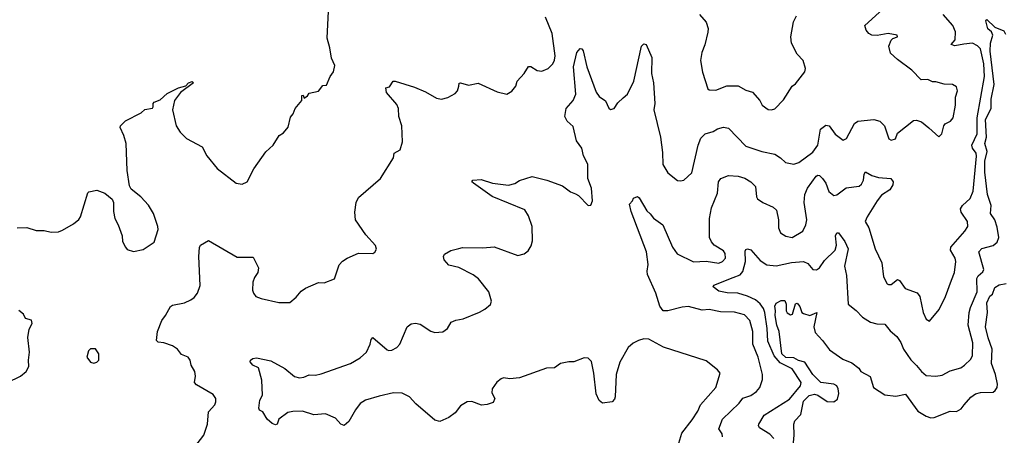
# Model space of a CAD drawing. Extents: x 2143765 to 2212931, y 878955 to 1017455.
# Tile 242 of 256: x 2198911 to 2205085, y 963014 to 965622. Entities that reach past the tile are written whole.
import ezdxf

# ---------------------------------------------------------------- set-up
doc = ezdxf.new("R2010")
doc.units = 0

msp = doc.modelspace()

# ---------------------------------------------------------------- linework, layer by layer
at = {"layer": '0CON20XD'}
for points in [[(2203286, 964936), (2203325, 964947.8), (2203355, 964941.1), (2203465, 964828.1), (2203565, 964794.4), (2203645, 964778), (2203681.2, 964755), (2203713.3, 964725), (2203765, 964715.7), (2203796.2, 964725), (2203885, 964790), (2203915.5, 964835), (2203933.1, 964935), (2203965, 964960.6), (2203986.4, 964956.4), (2204025, 964904), (2204075, 964866), (2204094.3, 964875.7), (2204145, 964971.2), (2204165.6, 964984.4), (2204265.7, 964995.7), (2204305, 964984), (2204334.2, 964955), (2204360, 964875), (2204375, 964866.7), (2204402.5, 964875), (2204415, 964910), (2204515, 964988.6), (2204535, 964991.4), (2204565, 964981.4), (2204612.2, 964942.2), (2204675, 964887.5), (2204693.3, 964905), (2204705, 964956.2), (2204715, 964968), (2204747.5, 964985), (2204763.8, 965006.2), (2204779.2, 965085), (2204778.6, 965135), (2204790.8, 965175), (2204785, 965200), (2204760, 965215), (2204707.3, 965217.3), (2204655, 965232.5), (2204635, 965232), (2204605, 965245.8), (2204563.3, 965245), (2204505, 965304), (2204415, 965371.2), (2204371.7, 965411.7), (2204361.2, 965455), (2204376.4, 965493.6), (2204386.4, 965503.6), (2204415.9, 965514.1), (2204412.5, 965525), (2204355.6, 965535.6), (2204287.1, 965522.9), (2204253.8, 965523.8), (2204234.7, 965534.7), (2204218, 965555), (2204211.2, 965585), (2204322.6, 965687.4)], [(2198895, 964316.2), (2198955, 964317.5), (2199015, 964298.8), (2199065, 964298.1), (2199107.8, 964287.8), (2199155, 964291.5), (2199179.1, 964300.9), (2199248.9, 964341.1), (2199281.1, 964368.9), (2199291.4, 964385), (2199337.5, 964535), (2199345, 964542.5), (2199395, 964552.5), (2199445, 964533.3), (2199490, 964495), (2199498.8, 964475), (2199498.3, 964418.3), (2199508, 964375), (2199528.8, 964335), (2199553.3, 964265), (2199555, 964230), (2199573.9, 964193.9), (2199585, 964180), (2199625, 964166.7), (2199685, 964180), (2199754.1, 964225.9), (2199779.2, 964305), (2199778, 964325), (2199749.2, 964405), (2199717.6, 964457.6), (2199669.8, 964509.8), (2199608.8, 964558.8), (2199598.8, 964578.8), (2199584, 964675), (2199577.5, 964845), (2199564.3, 964894.3), (2199540.8, 964945), (2199542.2, 964955), (2199575, 964987.9), (2199673.2, 965036.8), (2199695, 965058.9), (2199742.7, 965067.3), (2199748.2, 965075), (2199747.5, 965095), (2199755, 965103.8), (2199791, 965119), (2199835, 965157.7), (2199905.8, 965195), (2199952.7, 965207.3), (2199970, 965225), (2199993, 965233), (2200000, 965225), (2199918.6, 965165), (2199882.5, 965115), (2199868.8, 965055), (2199891.2, 964955), (2199916.7, 964915), (2199956.1, 964876.1), (2200055, 964823.3), (2200085, 964766.7), (2200148.8, 964688.8), (2200267.5, 964595), (2200305, 964590), (2200336.7, 964605), (2200380, 964685), (2200455, 964792.5), (2200500, 964835), (2200537.5, 964895), (2200565, 964912.5), (2200593.6, 964946.4), (2200609.3, 965010.7), (2200625, 965030), (2200637.5, 965065), (2200680, 965115), (2200680, 965145), (2200688.3, 965148.3), (2200695, 965130), (2200716.4, 965143.6), (2200725, 965160), (2200785, 965172.5), (2200811.7, 965208.3), (2200835, 965210), (2200857.5, 965265), (2200878.8, 965295), (2200886, 965335), (2200865, 965380), (2200856, 965445), (2200838.8, 965505), (2200848, 965675)], [(2199916.9, 962823.1), (2200065.6, 963014.4), (2200087.5, 963085), (2200095, 963162.5), (2200133.8, 963205), (2200141.2, 963225), (2200141.2, 963245), (2200125, 963270), (2200020.3, 963330.3), (2200006, 963345), (2200012.5, 963385), (2200008.1, 963415), (2199985.5, 963455), (2199979.4, 963485), (2199968, 963505), (2199925, 963521.9), (2199900.6, 963555), (2199870, 963575), (2199815, 963594.6), (2199779.1, 963599.1), (2199768.8, 963608.8), (2199774.7, 963665), (2199801.2, 963735), (2199825.4, 963765), (2199856.9, 963823.1), (2199868.6, 963831.4), (2199945, 963845.6), (2199984, 963865), (2200005, 963879.2), (2200025.7, 963905), (2200042.2, 963955), (2200034.5, 964135), (2200037.7, 964192.3), (2200045, 964206.7), (2200095, 964236.7), (2200275, 964131.9), (2200375, 964132.5), (2200409.2, 964065), (2200404.2, 964035), (2200382.5, 964005), (2200372.5, 963975), (2200371.2, 963925), (2200376.7, 963905), (2200392.5, 963885), (2200425, 963872.5), (2200535, 963847.1), (2200605, 963848), (2200645, 963880), (2200675, 963918), (2200703.2, 963936.8), (2200785, 963973.3), (2200819.3, 963970.7), (2200884.1, 963995.9), (2200915, 964083.3), (2200935, 964106.2), (2200965, 964126.2), (2201035, 964156.2), (2201125, 964153.8), (2201137.3, 964162.7), (2201147.3, 964182.7), (2201142, 964205), (2201082.1, 964272.1), (2201016.5, 964366.5), (2201011.4, 964415), (2201020.8, 964475), (2201035, 964506), (2201173.8, 964625), (2201254.2, 964755), (2201260, 964785), (2201296.2, 964805), (2201312, 964855), (2201307.8, 964955), (2201288.1, 965015), (2201286.7, 965065), (2201275, 965088.6), (2201210.6, 965165), (2201206.7, 965193.3), (2201230.7, 965199.3), (2201252.5, 965235), (2201265, 965236.2), (2201387.3, 965197.3), (2201455, 965170), (2201525, 965130), (2201555, 965122.5), (2201595, 965133.3), (2201640.5, 965159.5), (2201656.2, 965175), (2201664, 965205), (2201667, 965223), (2201673.9, 965226.1), (2201725, 965210.8), (2201785, 965224), (2201905, 965168), (2201965, 965153.3), (2201995.9, 965174.1), (2202022.5, 965205), (2202030, 965235), (2202075, 965283.3), (2202101.2, 965328.8), (2202115, 965328), (2202155, 965302), (2202185, 965298.8), (2202225, 965316.2), (2202253.8, 965345), (2202265, 965367.5), (2202267.9, 965395), (2202249.2, 965535), (2202208.1, 965638.1)], [(2203318.6, 963005), (2203315, 963023.3), (2203295.8, 963055), (2203318.5, 963115), (2203422.9, 963215), (2203445, 963247.5), (2203495, 963263.5), (2203531.2, 963288.8), (2203551.5, 963315), (2203569.5, 963365), (2203569.1, 963395), (2203541.2, 963505), (2203508.2, 963585), (2203507.7, 963665), (2203488.9, 963735), (2203455, 963770.6), (2203393.2, 963786.8), (2203305, 963788.2), (2203235, 963802.5), (2203189.4, 963799.4), (2203105, 963821.5), (2203065, 963818.5), (2202975, 963794.4), (2202945, 963795.6), (2202925.8, 963825), (2202899.3, 963905), (2202847.7, 964022.3), (2202845.4, 964044.6), (2202852.7, 964085), (2202841.3, 964165), (2202745, 964418.8), (2202734, 964465), (2202752.5, 964485), (2202758.8, 964501.2), (2202785, 964512.5), (2202794.4, 964505), (2202842.6, 964422.6), (2202864.6, 964404.6), (2202885, 964375.8), (2202944.5, 964334.5), (2203003.3, 964195), (2203033.1, 964153.1), (2203135, 964102.5), (2203215, 964106.7), (2203295, 964094.6), (2203318.6, 964105), (2203336.7, 964125), (2203334.5, 964154.5), (2203325, 964170.8), (2203266.2, 964206.2), (2203248, 964228), (2203236.5, 964255), (2203235.4, 964375), (2203249.1, 964440.9), (2203286.4, 964533.6), (2203292.5, 964605), (2203308, 964625), (2203355, 964643.1), (2203415, 964640), (2203458.3, 964628.3), (2203495.3, 964605.3), (2203525.6, 964575), (2203530.6, 964510.6), (2203537.1, 964497.1), (2203570, 964475), (2203635, 964446), (2203656.6, 964426.6), (2203669.4, 964365), (2203668.6, 964315), (2203682, 964285), (2203715, 964262.9), (2203755, 964256), (2203822, 964295), (2203841.1, 964335), (2203847.5, 964365), (2203829.6, 964475), (2203834.5, 964525), (2203851.5, 964565), (2203905, 964640), (2203915, 964646.9), (2203925, 964644.2), (2203944.2, 964625), (2203966, 964596), (2203984.7, 964544.7), (2204015, 964517.8), (2204035, 964522.9), (2204092.3, 964567.7), (2204175, 964577.7), (2204189.3, 964590.7), (2204201.3, 964615), (2204206.5, 964653.5), (2204215, 964668), (2204254.6, 964644.6), (2204295, 964632.1), (2204372.5, 964625), (2204387.5, 964605), (2204386.9, 964585), (2204366.7, 964555), (2204315, 964521.5), (2204286.9, 964485), (2204224.6, 964385.4), (2204212.9, 964355), (2204234.4, 964315), (2204275.6, 964185), (2204316.4, 964096.4), (2204327.7, 964007.7), (2204350, 963965), (2204359.3, 963959.3), (2204375, 963961.2), (2204415, 963991.4), (2204428, 963985), (2204463.8, 963935), (2204538.6, 963908.6), (2204554.5, 963884.5), (2204575.7, 963785), (2204595, 963743.3), (2204615, 963730), (2204676.1, 963803.9), (2204715.4, 963884.6), (2204752.9, 963987.1), (2204773.6, 964035), (2204781.5, 964105), (2204777.3, 964125), (2204747.4, 964175), (2204749.2, 964195), (2204838.2, 964295), (2204856.2, 964325), (2204853.8, 964355), (2204814.6, 964415), (2204809.6, 964435), (2204822.1, 964455), (2204871, 964499), (2204890.6, 964545), (2204910.8, 964765), (2204907.9, 964785), (2204886.2, 964816.2), (2204881.5, 964835), (2204914.8, 964905), (2204914.8, 965005), (2204959.8, 965265), (2204957.1, 965345), (2204935, 965438.9), (2204917.6, 965457.6), (2204885, 965473.8), (2204831.9, 965468.1), (2204775, 965457.1), (2204751.2, 965465), (2204776, 965495), (2204778.5, 965545), (2204762, 965585), (2204701.4, 965655)], [(2203173.3, 965653.3), (2203215.8, 965605.8), (2203227, 965567), (2203226.8, 965543.2), (2203207, 965463), (2203188, 965415), (2203180, 965365), (2203191.4, 965291.4), (2203225, 965187.5), (2203235, 965181.2), (2203275, 965179.2), (2203345, 965205.7), (2203415, 965205.7), (2203465, 965178.6), (2203506.5, 965166.5), (2203551.2, 965115), (2203566.2, 965085), (2203605, 965058), (2203625, 965056), (2203645, 965063.3), (2203700.3, 965119.7), (2203754, 965205), (2203775, 965218.8), (2203833.8, 965295), (2203837.5, 965315), (2203824, 965365), (2203786, 965405), (2203750.8, 965475), (2203747.1, 965515), (2203762.1, 965607.9), (2203782, 965645)], [(2203639.5, 962995), (2203615, 963021.9), (2203550.3, 963060.3), (2203542.5, 963075), (2203545.8, 963085), (2203580.1, 963139.9), (2203738.6, 963241.4), (2203806.4, 963325), (2203811.1, 963345), (2203755, 963432.1), (2203678.7, 963468.7), (2203641.9, 963511.9), (2203602.9, 963605), (2203598.5, 963685), (2203582.8, 963785), (2203575, 963809.2), (2203555, 963839.2), (2203525, 963864.3), (2203475, 963886.5), (2203413.8, 963905), (2203347.7, 963907.7), (2203295, 963918.4), (2203258.6, 963945), (2203263, 963957), (2203385, 964003.3), (2203428.1, 964021.9), (2203445, 964042.9), (2203461.6, 964105), (2203460.6, 964169.4), (2203465, 964180), (2203475, 964184.4), (2203495, 964178.2), (2203555, 964110.4), (2203595, 964084.6), (2203655, 964078.4), (2203751, 964099), (2203825, 964104.3), (2203852.5, 964092.5), (2203885, 964054.5), (2203907.8, 964052.2), (2203925, 964064.3), (2203958.4, 964111.6), (2204024, 964176), (2204033.1, 964206.9), (2204025.7, 964265), (2204035, 964283.8), (2204045, 964283.8), (2204085, 964230.8), (2204106.1, 964185), (2204081.8, 964075), (2204095.9, 964015.9), (2204105, 963836.7), (2204155, 963797.5), (2204195.8, 963755), (2204245, 963724.4), (2204285, 963714.4), (2204335, 963711.2), (2204370, 963670), (2204410.8, 963635), (2204436.3, 963596.3), (2204453.3, 963555), (2204497.8, 963487.8), (2204535, 963453.1), (2204564.7, 963414.7), (2204595, 963390), (2204655, 963384.4), (2204695, 963390.8), (2204745, 963418.6), (2204811.7, 963438.3), (2204835, 963454), (2204875, 963492), (2204885.4, 963515), (2204888.1, 963595), (2204858.5, 963705), (2204865.4, 963785), (2204872.1, 963815), (2204915.4, 963915), (2204912.7, 963997.3), (2204921.9, 964015), (2204949.8, 964040.2), (2204955.6, 964055), (2204924.4, 964165.6), (2204943.7, 964186.3), (2205015, 964205.6), (2205040.6, 964225), (2205050, 964255), (2205040.9, 964320.9), (2205025, 964365.6), (2204997.9, 964405), (2205002.5, 964455), (2204980, 964525), (2204963.2, 964665), (2204962.9, 964735), (2204977.9, 964795), (2204963.4, 964845), (2204972.4, 964885), (2204967.2, 964995), (2205003.4, 965065), (2205002.8, 965122.8), (2205020.3, 965215), (2204995.9, 965424.1), (2204999.2, 965475), (2205012.5, 965525), (2205005.3, 965545.3), (2204982.3, 965565), (2204970, 965615), (2204975, 965622.5), (2205025.5, 965575.5), (2205082, 965552), (2205091.6, 965531.6)], [(2203036.9, 962945), (2203062.4, 963027.6), (2203127.8, 963112.2), (2203162.7, 963165), (2203180.6, 963205), (2203275.9, 963314.1), (2203303.3, 963405), (2203286.7, 963425), (2203215, 963482.5), (2202947, 963567), (2202855, 963616.5), (2202825, 963620), (2202790.8, 963609.2), (2202756.9, 963593.1), (2202725.7, 963565), (2202675, 963473.8), (2202651.8, 963395), (2202645.8, 963255), (2202639.7, 963240.3), (2202625, 963224), (2202565, 963216.2), (2202545, 963232), (2202525.5, 963275), (2202511.9, 963405), (2202496.6, 963476.6), (2202475, 963498.8), (2202450.7, 963500.7), (2202385, 963474.3), (2202355, 963475.6), (2202302.5, 963465), (2202265, 963438.5), (2202213.3, 963435), (2202045, 963375.7), (2201985, 963368.6), (2201945, 963374.2), (2201930.9, 963369.1), (2201902.4, 963347.6), (2201872.9, 963305), (2201871.7, 963281.7), (2201890.8, 963245), (2201878.9, 963221.1), (2201843, 963207), (2201805.8, 963204.2), (2201745, 963225.6), (2201717.5, 963225), (2201675, 963200), (2201642.5, 963155), (2201602, 963125), (2201545, 963101.9), (2201515, 963109.4), (2201395, 963211.9), (2201355.3, 963255.3), (2201308.5, 963278.5), (2201255, 963280.7), (2201165, 963260.2), (2201079.2, 963235), (2201045.4, 963214.6), (2201015.8, 963174.2), (2200975, 963100), (2200945, 963076.2), (2200925, 963083.3), (2200892.1, 963122.1), (2200828.2, 963148.2), (2200755, 963143.2), (2200685, 963165.8), (2200624.1, 963164.1), (2200593.2, 963156.8), (2200536.7, 963115), (2200526, 963085), (2200515, 963080), (2200495, 963087.5), (2200462.5, 963115), (2200435, 963162.5), (2200415, 963172.5), (2200410, 963185), (2200416.7, 963235), (2200433, 963267), (2200429.5, 963359.5), (2200407.3, 963437.3), (2200373.3, 963455), (2200356.7, 963475), (2200357.5, 963485), (2200373.1, 963496.9), (2200395, 963500), (2200485, 963482.5), (2200572.6, 963432.6), (2200635, 963384.2), (2200665.8, 963374.2), (2200692, 963378), (2200725, 963394), (2200765, 963392.5), (2200801.1, 963398.9), (2200985, 963465.6), (2201045, 963499.4), (2201084.5, 963535.5), (2201109.2, 963585), (2201114.2, 963615.8), (2201125, 963627.5), (2201215, 963551.2), (2201225, 963546.2), (2201245, 963548.8), (2201275, 963564.2), (2201295, 963586), (2201340.8, 963695), (2201365, 963713.1), (2201392.4, 963717.6), (2201421.4, 963711.4), (2201488.6, 963668.6), (2201515, 963659.4), (2201565, 963664.4), (2201594.3, 963685), (2201616.2, 963725), (2201645, 963736.9), (2201692.5, 963745), (2201795, 963786.9), (2201828, 963805), (2201864, 963835), (2201870, 963855), (2201851.9, 963915), (2201787.8, 963995), (2201755, 964021.1), (2201665, 964067.1), (2201602.6, 964082.6), (2201572.9, 964115), (2201568.8, 964135), (2201575, 964150), (2201615, 964173.8), (2201665, 964186.2), (2201687.7, 964192.3), (2201815, 964190), (2201885, 964197.3), (2202035, 964142), (2202075, 964152), (2202098.9, 964171.1), (2202117.6, 964202.4), (2202127.1, 964235), (2202123.8, 964325), (2202102, 964392), (2202078.9, 964428.9), (2201872.6, 964512.6), (2201756.2, 964595), (2201746.7, 964605), (2201752.5, 964615), (2201805, 964620), (2201875, 964596.4), (2201975, 964584.2), (2202015, 964593.8), (2202045, 964613.3), (2202125, 964637.8), (2202215.3, 964615.3), (2202315, 964578.6), (2202365, 964542.5), (2202395, 964530), (2202415, 964518.8), (2202475, 964456.7), (2202493, 964457), (2202503.3, 964485), (2202496, 964565), (2202474.2, 964625), (2202472.7, 964715), (2202446.9, 964766.9), (2202435, 964816.2), (2202401.7, 964861.7), (2202382.2, 964952.2), (2202344.4, 964985), (2202328.9, 965015), (2202336.9, 965065), (2202380.5, 965115), (2202399.1, 965155), (2202382.7, 965325), (2202405, 965416), (2202425, 965440), (2202435, 965438.8), (2202445, 965426.7), (2202467.8, 965325), (2202525, 965166.2), (2202545, 965139.2), (2202585, 965112), (2202605.7, 965065.7), (2202615, 965058.8), (2202638.8, 965065), (2202660.7, 965099.3), (2202695, 965131.9), (2202721.4, 965155), (2202762.7, 965235), (2202809.6, 965455), (2202825, 965470.9), (2202838.5, 965465), (2202874, 965385), (2202872.2, 965285), (2202885.6, 965225), (2202894.4, 965095), (2202888.1, 965055), (2202930, 964885), (2202942.1, 964787.9), (2202943.2, 964713.2), (2202975, 964660), (2203035, 964613.1), (2203055, 964610), (2203075, 964615.8), (2203125, 964661.2), (2203164.6, 964835.4), (2203182.7, 964877.3), (2203210, 964905), (2203259.4, 964920.6), (2203286, 964936)], [(2203753.4, 962855), (2203766.5, 963015), (2203765.5, 963084.5), (2203771.9, 963105), (2203810, 963145), (2203825, 963229.2), (2203861.2, 963265), (2203895, 963271.7), (2203916.2, 963266.2), (2203975, 963226.8), (2204015, 963223.3), (2204038.7, 963241.3), (2204046.4, 963276.4), (2204044.1, 963305), (2204035.3, 963325.3), (2204015.2, 963335.2), (2203934.8, 963345), (2203884.8, 963395), (2203835, 963474), (2203795, 963484.6), (2203765, 963501.3), (2203715, 963501.7), (2203689.5, 963525), (2203673.4, 963665), (2203657.9, 963705), (2203647.8, 963765), (2203651.1, 963795), (2203645.6, 963825), (2203655, 963844), (2203685, 963860.8), (2203709.3, 963859.3), (2203716.2, 963836.2), (2203717.5, 963795), (2203723.6, 963783.6), (2203745, 963770.8), (2203756, 963775), (2203775, 963840), (2203785, 963842.5), (2203802.7, 963822.7), (2203815.6, 963785.6), (2203825, 963779.2), (2203865, 963766.2), (2203910, 963785), (2203891.4, 963695), (2203898.3, 963658.3), (2203945, 963609.2), (2203989.6, 963549.6), (2204072.9, 963492.9), (2204128.2, 963468.2), (2204172.5, 963435), (2204185, 963413.8), (2204244, 963384), (2204264.7, 963314.7), (2204335, 963267.3), (2204405, 963260), (2204465, 963273.3), (2204543.3, 963165), (2204594.2, 963135), (2204625, 963124.6), (2204645, 963125.5), (2204745, 963165.7), (2204785, 963164.2), (2204815, 963181.1), (2204833.8, 963205), (2204875, 963254.5), (2204905, 963275.3), (2204935, 963282.5), (2205014.1, 963285.9), (2205027.3, 963295), (2205039.3, 963315), (2205041.7, 963335), (2205030.6, 963395), (2205003.6, 963465), (2205009, 963555), (2204982.7, 963625), (2204967.3, 963695), (2204978.7, 963785), (2204975, 963845.8), (2204995, 963886.2), (2205009.8, 963900.2), (2205025, 963942), (2205052.8, 963957.2), (2205097, 963967)], [(2198835, 963345.5), (2198916.2, 963385), (2198952, 963415), (2198969.2, 963445), (2198966, 963485), (2198972.5, 963535), (2198962.6, 963627.4), (2198969.5, 963680.5), (2198988.8, 963715), (2198985.8, 963735.8), (2198946.7, 963746.7), (2198935, 963773.3), (2198905, 963796.2)], [(2199375, 963467.5), (2199395, 963472.5), (2199406.7, 963485), (2199407.5, 963525), (2199386.1, 963556.1), (2199355, 963557.5), (2199342.5, 963545), (2199332.5, 963505), (2199353.9, 963473.9), (2199375, 963467.5)]]:
    msp.add_lwpolyline(points, dxfattribs=at)

doc.saveas('drawing.dxf')
